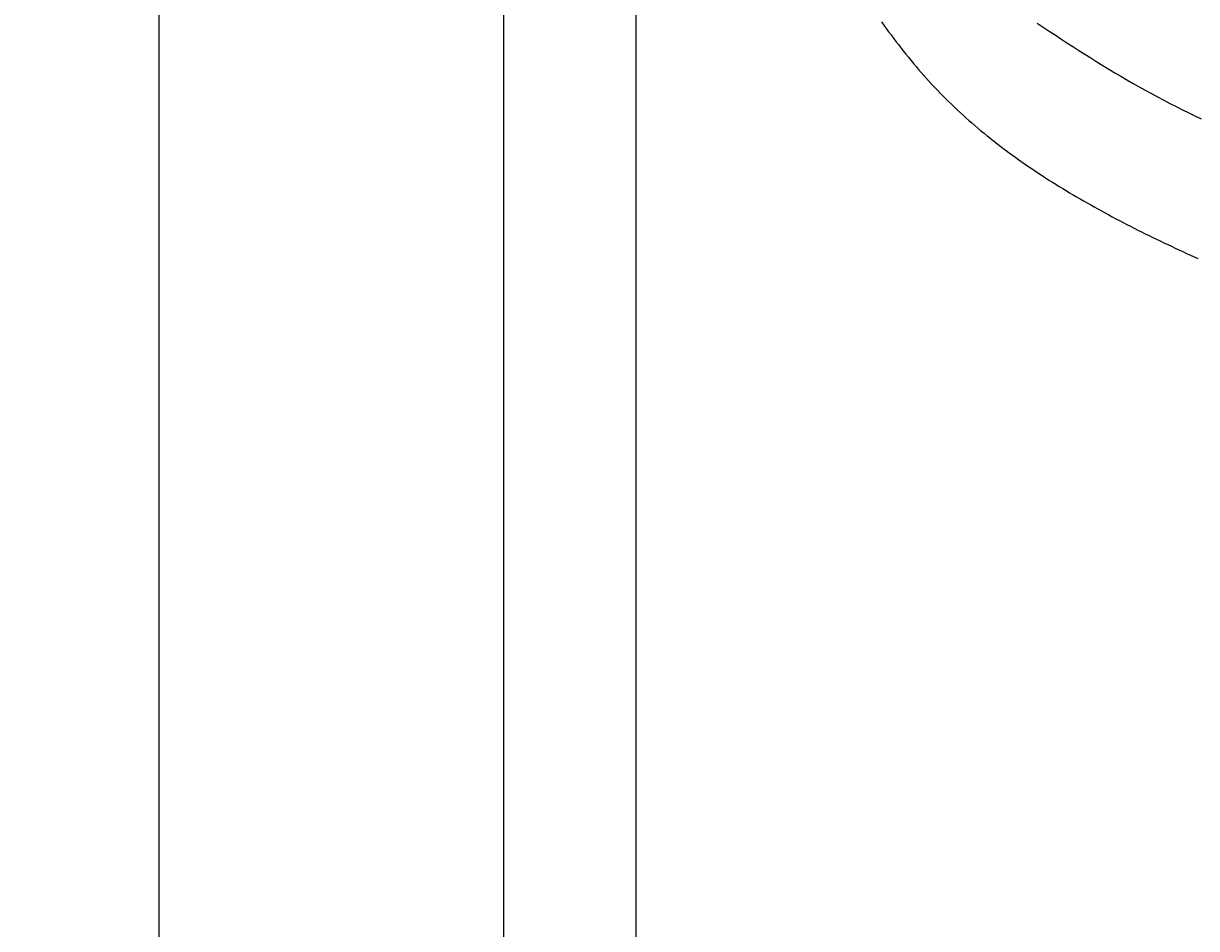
# Model space of a CAD drawing. Extents: x 715 to 7297, y -33 to 6010.
# Tile 16 of 90: x 715 to 1590, y 2989 to 3664. Entities that reach past the tile are written whole.
import ezdxf

# ---------------------------------------------------------------- set-up
doc = ezdxf.new("R2010")
doc.units = 0
doc.layers.get('0').update_dxf_attribs({"linetype": 'CONTINUOUS'})
doc.layers.get('DEFPOINTS').update_dxf_attribs({"linetype": 'CONTINUOUS'})
doc.layers.add('4', color=3, linetype='CONTINUOUS')
doc.layers.add('CAR', color=10, linetype='CONTINUOUS')
doc.styles.get("Standard").update_dxf_attribs({"font": 'ISOCP.SHX'})
doc.dimstyles.get("Standard").update_dxf_attribs({"dimtxt": 2.5, "dimasz": 2.5, "dimexe": 1.25, "dimexo": 0.625, "dimtad": 1, "dimcen": 2.5, "dimazin": 3, "dimtfac": 1, "dimtmove": 0, "dimatfit": 3})

# ---------------------------------------------------------------- blocks, each defined once
blk = doc.blocks.new('PUNKT')
at = {"layer": '4', "color": 0, "linetype": 'BYBLOCK'}
blk.add_line((-0.5, 0), (-1, 0), dxfattribs=at)
at = {"layer": '4', "color": 0, "linetype": 'BYBLOCK', "const_width": 0.5}
blk.add_lwpolyline([(-0.25, 0, 1), (0.25, 0, 1)], format="xyb", close=True, dxfattribs=at)
blk = doc.blocks.new('*U18')
at = {"layer": '4', "color": 2}
blk.add_text('550', height=70, rotation=90, dxfattribs=at).set_placement((785.85, 2663.74))
blk = doc.blocks.new('*D4')
at = {"layer": '4'}
for p, q in [((1352.77, 5487.27), (775.85, 5487.27)), ((815.85, 27.27), (815.85, 5447.27)), ((1352.77, -12.73), (775.85, -12.73))]:
    blk.add_line(p, q, dxfattribs=at)
at = {"layer": 'DEFPOINTS', "color": 0}
for p in [(815.85, 5487.27), (1372.77, 5487.27), (1372.77, -12.73)]:
    blk.add_point(p, dxfattribs=at)
blk.add_blockref('*U18', (0, 0))
at = {"layer": '4', "xscale": 40, "yscale": 40, "zscale": 40}
for p, rotation in [((815.85, 5487.27), 90), ((815.85, -12.73), 270)]:
    blk.add_blockref('PUNKT', p, dxfattribs=dict(at, rotation=rotation))

msp = doc.modelspace()

# ---------------------------------------------------------------- linework, layer by layer
for p, q in [((1072.775, 5437.2711), (1072.775, 2737.2711)), ((1171.7173, 82.2711), (1171.7173, 5392.2711))]:
    msp.add_line(p, q)
at = {"layer": 'CAR'}
for points in [[(1354.85, 3665.18, 0), (1356.62, 3662.73, 0), (1358.4, 3660.28, 0), (1360.18, 3657.85, 0), (1361.98, 3655.43, 0), (1363.79, 3653.02, 0), (1365.61, 3650.63, 0), (1367.44, 3648.25, 0), (1369.29, 3645.88, 0), (1371.14, 3643.52, 0), (1373.01, 3641.18, 0), (1374.9, 3638.85, 0), (1376.79, 3636.54, 0), (1378.7, 3634.24, 0), (1380.62, 3631.95, 0), (1382.56, 3629.69, 0), (1384.51, 3627.43, 0), (1386.48, 3625.2, 0), (1388.46, 3622.98, 0), (1390.46, 3620.77, 0), (1392.47, 3618.58, 0), (1394.5, 3616.42, 0), (1396.55, 3614.26, 0), (1398.61, 3612.13, 0), (1400.68, 3610.01, 0), (1402.78, 3607.91, 0), (1404.89, 3605.83, 0), (1407.01, 3603.76, 0), (1409.15, 3601.72, 0), (1411.31, 3599.68, 0), (1413.48, 3597.67, 0), (1415.67, 3595.67, 0), (1417.87, 3593.69, 0), (1420.08, 3591.72, 0), (1422.31, 3589.77, 0), (1424.56, 3587.83, 0), (1426.82, 3585.91, 0), (1429.09, 3584.01, 0), (1431.38, 3582.12, 0), (1433.68, 3580.24, 0), (1435.99, 3578.38, 0), (1438.32, 3576.54, 0), (1440.66, 3574.71, 0), (1443.02, 3572.89, 0), (1445.38, 3571.09, 0), (1447.76, 3569.3, 0), (1450.16, 3567.52, 0), (1452.56, 3565.76, 0), (1454.98, 3564.01, 0), (1457.41, 3562.28, 0), (1459.85, 3560.56, 0), (1462.31, 3558.85, 0), (1464.77, 3557.15, 0), (1467.25, 3555.47, 0), (1469.74, 3553.8, 0), (1472.24, 3552.14, 0), (1474.75, 3550.49, 0), (1477.27, 3548.86, 0), (1479.8, 3547.23, 0), (1482.35, 3545.62, 0), (1484.9, 3544.02, 0), (1487.47, 3542.43, 0), (1490.04, 3540.85, 0), (1492.62, 3539.28, 0), (1495.22, 3537.73, 0), (1497.82, 3536.18, 0), (1500.44, 3534.64, 0), (1503.06, 3533.12, 0), (1505.69, 3531.6, 0), (1508.33, 3530.09, 0), (1510.98, 3528.6, 0), (1513.64, 3527.11, 0), (1516.31, 3525.63, 0), (1518.98, 3524.16, 0), (1521.67, 3522.7, 0), (1524.36, 3521.25, 0), (1527.06, 3519.81, 0), (1529.77, 3518.37, 0), (1532.48, 3516.95, 0), (1535.2, 3515.53, 0), (1537.93, 3514.12, 0), (1540.67, 3512.72, 0), (1543.41, 3511.32, 0), (1546.16, 3509.93, 0), (1548.92, 3508.55, 0), (1551.69, 3507.18, 0), (1554.46, 3505.81, 0), (1557.23, 3504.45, 0), (1560.02, 3503.1, 0), (1562.8, 3501.76, 0), (1565.6, 3500.41, 0), (1568.4, 3499.08, 0), (1571.2, 3497.75, 0), (1574.01, 3496.43, 0), (1576.83, 3495.11, 0), (1579.65, 3493.8, 0), (1582.47, 3492.49, 0), (1585.3, 3491.19, 0), (1588.14, 3489.89, 0), (1590.97, 3488.6, 0)], [(1471.05, 3664.26, 0), (1475.47, 3661.32, 0), (1479.89, 3658.39, 0), (1484.31, 3655.47, 0), (1488.74, 3652.57, 0), (1493.18, 3649.68, 0), (1497.62, 3646.8, 0), (1502.07, 3643.95, 0), (1506.53, 3641.11, 0), (1510.99, 3638.3, 0), (1515.47, 3635.51, 0), (1519.95, 3632.74, 0), (1524.45, 3630, 0), (1528.95, 3627.29, 0), (1533.47, 3624.6, 0), (1538, 3621.95, 0), (1542.54, 3619.32, 0), (1547.09, 3616.73, 0), (1551.66, 3614.18, 0), (1556.24, 3611.66, 0), (1560.83, 3609.18, 0), (1565.45, 3606.74, 0), (1570.07, 3604.34, 0), (1574.72, 3601.98, 0), (1579.38, 3599.67, 0), (1584.06, 3597.4, 0), (1588.76, 3595.18, 0), (1593.47, 3593, 0)]]:
    msp.add_polyline3d(points, dxfattribs=at)

# ---------------------------------------------------------------- dimensions: what is measured, and where the dimension line sits
at = {"layer": '4'}
dim = msp.add_linear_dim(base=(815.8521, 5487.2711), p1=(1372.775, -12.7289), p2=(1372.775, 5487.2711), angle=90, dimstyle='Standard', dxfattribs=at)
dim.commit()
dim.dimension.update_dxf_attribs({"geometry": '*D4', "text_midpoint": (750.8521, 2737.2711)})

doc.saveas('drawing.dxf')
